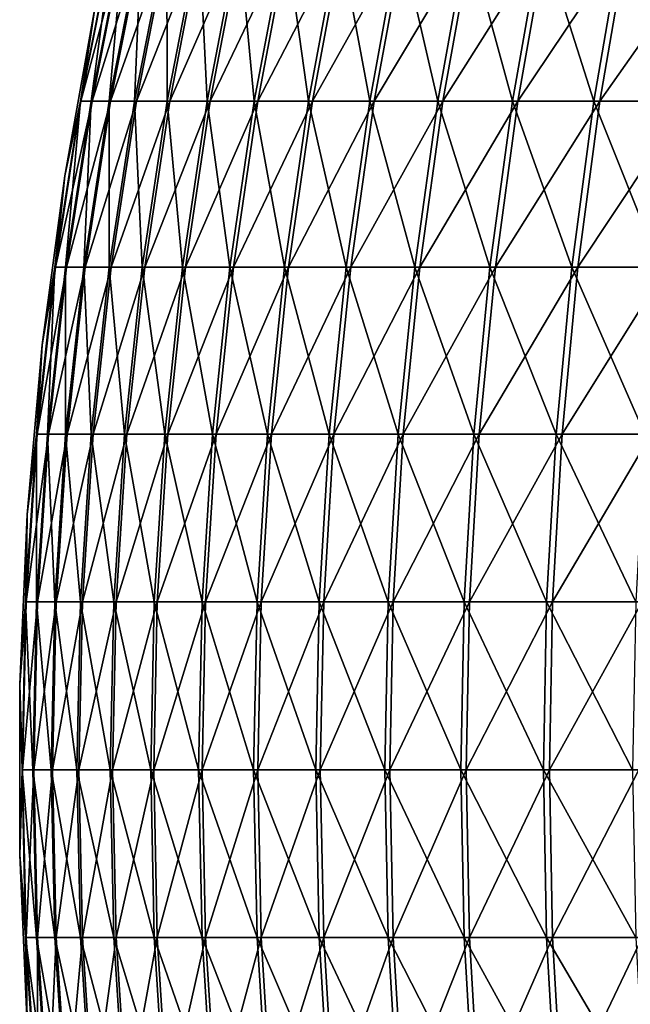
# Model space of a CAD drawing. Header units: millimetres. Extents: x -80 to 80, y -80 to 80.
# Tile 60 of 170: x -80 to -67, y -5 to 16. Entities that reach past the tile are written whole.
import ezdxf

# ---------------------------------------------------------------- set-up
doc = ezdxf.new("R2010")
doc.units = ezdxf.units.MM
doc.header["$LTSCALE"] = 13.670324
doc.layers.add('1', color=7, linetype='CONTINUOUS')
doc.layers.add('2', color=7, linetype='CONTINUOUS')

msp = doc.modelspace()

# ---------------------------------------------------------------- linework, layer by layer
at = {"layer": '1', "color": 7, "linetype": 'Continuous'}
for points in [[(-78.476, 13.892, 6.966), (-77.798, 17.315, 6.906), (-78.708, 13.892, 3.485), (-78.476, 13.892, 6.966)], [(-78.708, 13.892, 3.485), (-77.798, 17.315, 6.906), (-78.027, 17.315, 3.455), (-78.708, 13.892, 3.485)], [(-78.708, 13.892, 3.485), (-78.027, 17.315, 3.455), (-78.419, 15.824), (-78.708, 13.892, 3.485)], [(-78.091, 13.892, 10.434), (-77.416, 17.315, 10.344), (-78.476, 13.892, 6.966), (-78.091, 13.892, 10.434)], [(-78.476, 13.892, 6.966), (-77.416, 17.315, 10.344), (-77.798, 17.315, 6.906), (-78.476, 13.892, 6.966)], [(-77.552, 13.892, 13.882), (-76.882, 17.315, 13.762), (-78.091, 13.892, 10.434), (-77.552, 13.892, 13.882)], [(-78.091, 13.892, 10.434), (-76.882, 17.315, 13.762), (-77.416, 17.315, 10.344), (-78.091, 13.892, 10.434)], [(-76.861, 13.892, 17.302), (-76.197, 17.315, 17.152), (-77.552, 13.892, 13.882), (-76.861, 13.892, 17.302)], [(-77.552, 13.892, 13.882), (-76.197, 17.315, 17.152), (-76.882, 17.315, 13.762), (-77.552, 13.892, 13.882)], [(-76.02, 13.892, 20.688), (-75.363, 17.315, 20.509), (-76.861, 13.892, 17.302), (-76.02, 13.892, 20.688)], [(-76.861, 13.892, 17.302), (-75.363, 17.315, 20.509), (-76.197, 17.315, 17.152), (-76.861, 13.892, 17.302)], [(-75.029, 13.892, 24.034), (-74.381, 17.315, 23.826), (-76.02, 13.892, 20.688), (-75.029, 13.892, 24.034)], [(-76.02, 13.892, 20.688), (-74.381, 17.315, 23.826), (-75.363, 17.315, 20.509), (-76.02, 13.892, 20.688)], [(-73.891, 13.892, 27.332), (-73.253, 17.315, 27.096), (-75.029, 13.892, 24.034), (-73.891, 13.892, 27.332)], [(-75.029, 13.892, 24.034), (-73.253, 17.315, 27.096), (-74.381, 17.315, 23.826), (-75.029, 13.892, 24.034)], [(-72.609, 13.892, 30.577), (-71.981, 17.315, 30.313), (-73.891, 13.892, 27.332), (-72.609, 13.892, 30.577)], [(-73.891, 13.892, 27.332), (-71.981, 17.315, 30.313), (-73.253, 17.315, 27.096), (-73.891, 13.892, 27.332)], [(-71.184, 13.892, 33.762), (-70.568, 17.315, 33.471), (-72.609, 13.892, 30.577), (-71.184, 13.892, 33.762)], [(-72.609, 13.892, 30.577), (-70.568, 17.315, 33.471), (-71.981, 17.315, 30.313), (-72.609, 13.892, 30.577)], [(-69.619, 13.892, 36.881), (-69.017, 17.315, 36.562), (-71.184, 13.892, 33.762), (-69.619, 13.892, 36.881)], [(-71.184, 13.892, 33.762), (-69.017, 17.315, 36.562), (-70.568, 17.315, 33.471), (-71.184, 13.892, 33.762)], [(-67.918, 13.892, 39.927), (-67.331, 17.315, 39.582), (-69.619, 13.892, 36.881), (-67.918, 13.892, 39.927)], [(-69.619, 13.892, 36.881), (-67.331, 17.315, 39.582), (-69.017, 17.315, 36.562), (-69.619, 13.892, 36.881)], [(-66.083, 13.892, 42.896), (-65.512, 17.315, 42.525), (-67.918, 13.892, 39.927), (-66.083, 13.892, 42.896)], [(-67.918, 13.892, 39.927), (-65.512, 17.315, 42.525), (-67.331, 17.315, 39.582), (-67.918, 13.892, 39.927)], [(-79.043, 12.34), (-78.708, 13.892, 3.485), (-78.419, 15.824), (-79.043, 12.34)], [(-79.005, 10.442, 7.013), (-78.476, 13.892, 6.966), (-79.238, 10.442, 3.508), (-79.005, 10.442, 7.013)], [(-79.238, 10.442, 3.508), (-78.476, 13.892, 6.966), (-78.708, 13.892, 3.485), (-79.238, 10.442, 3.508)], [(-79.238, 10.442, 3.508), (-78.708, 13.892, 3.485), (-79.043, 12.34), (-79.238, 10.442, 3.508)], [(-78.617, 10.442, 10.505), (-78.091, 13.892, 10.434), (-79.005, 10.442, 7.013), (-78.617, 10.442, 10.505)], [(-79.005, 10.442, 7.013), (-78.091, 13.892, 10.434), (-78.476, 13.892, 6.966), (-79.005, 10.442, 7.013)], [(-78.075, 10.442, 13.975), (-77.552, 13.892, 13.882), (-78.617, 10.442, 10.505), (-78.075, 10.442, 13.975)], [(-78.617, 10.442, 10.505), (-77.552, 13.892, 13.882), (-78.091, 13.892, 10.434), (-78.617, 10.442, 10.505)], [(-77.379, 10.442, 17.419), (-76.861, 13.892, 17.302), (-78.075, 10.442, 13.975), (-77.379, 10.442, 17.419)], [(-78.075, 10.442, 13.975), (-76.861, 13.892, 17.302), (-77.552, 13.892, 13.882), (-78.075, 10.442, 13.975)], [(-76.532, 10.442, 20.828), (-76.02, 13.892, 20.688), (-77.379, 10.442, 17.419), (-76.532, 10.442, 20.828)], [(-77.379, 10.442, 17.419), (-76.02, 13.892, 20.688), (-76.861, 13.892, 17.302), (-77.379, 10.442, 17.419)], [(-75.535, 10.442, 24.196), (-75.029, 13.892, 24.034), (-76.532, 10.442, 20.828), (-75.535, 10.442, 24.196)], [(-76.532, 10.442, 20.828), (-75.029, 13.892, 24.034), (-76.02, 13.892, 20.688), (-76.532, 10.442, 20.828)], [(-74.389, 10.442, 27.517), (-73.891, 13.892, 27.332), (-75.535, 10.442, 24.196), (-74.389, 10.442, 27.517)], [(-75.535, 10.442, 24.196), (-73.891, 13.892, 27.332), (-75.029, 13.892, 24.034), (-75.535, 10.442, 24.196)], [(-73.098, 10.442, 30.783), (-72.609, 13.892, 30.577), (-74.389, 10.442, 27.517), (-73.098, 10.442, 30.783)], [(-74.389, 10.442, 27.517), (-72.609, 13.892, 30.577), (-73.891, 13.892, 27.332), (-74.389, 10.442, 27.517)], [(-71.663, 10.442, 33.99), (-71.184, 13.892, 33.762), (-73.098, 10.442, 30.783), (-71.663, 10.442, 33.99)], [(-73.098, 10.442, 30.783), (-71.184, 13.892, 33.762), (-72.609, 13.892, 30.577), (-73.098, 10.442, 30.783)], [(-70.088, 10.442, 37.13), (-69.619, 13.892, 36.881), (-71.663, 10.442, 33.99), (-70.088, 10.442, 37.13)], [(-71.663, 10.442, 33.99), (-69.619, 13.892, 36.881), (-71.184, 13.892, 33.762), (-71.663, 10.442, 33.99)], [(-68.375, 10.442, 40.197), (-67.918, 13.892, 39.927), (-70.088, 10.442, 37.13), (-68.375, 10.442, 40.197)], [(-70.088, 10.442, 37.13), (-67.918, 13.892, 39.927), (-69.619, 13.892, 36.881), (-70.088, 10.442, 37.13)], [(-66.529, 10.442, 43.185), (-66.083, 13.892, 42.896), (-68.375, 10.442, 40.197), (-66.529, 10.442, 43.185)], [(-68.375, 10.442, 40.197), (-66.083, 13.892, 42.896), (-67.918, 13.892, 39.927), (-68.375, 10.442, 40.197)], [(-79.511, 8.832), (-79.238, 10.442, 3.508), (-79.043, 12.34), (-79.511, 8.832)], [(-79.383, 6.972, 7.047), (-79.005, 10.442, 7.013), (-79.618, 6.972, 3.525), (-79.383, 6.972, 7.047)], [(-79.618, 6.972, 3.525), (-79.005, 10.442, 7.013), (-79.238, 10.442, 3.508), (-79.618, 6.972, 3.525)], [(-79.618, 6.972, 3.525), (-79.238, 10.442, 3.508), (-79.511, 8.832), (-79.618, 6.972, 3.525)], [(-78.994, 6.972, 10.555), (-78.617, 10.442, 10.505), (-79.383, 6.972, 7.047), (-78.994, 6.972, 10.555)], [(-79.383, 6.972, 7.047), (-78.617, 10.442, 10.505), (-79.005, 10.442, 7.013), (-79.383, 6.972, 7.047)], [(-78.449, 6.972, 14.042), (-78.075, 10.442, 13.975), (-78.994, 6.972, 10.555), (-78.449, 6.972, 14.042)], [(-78.994, 6.972, 10.555), (-78.075, 10.442, 13.975), (-78.617, 10.442, 10.505), (-78.994, 6.972, 10.555)], [(-77.75, 6.972, 17.502), (-77.379, 10.442, 17.419), (-78.449, 6.972, 14.042), (-77.75, 6.972, 17.502)], [(-78.449, 6.972, 14.042), (-77.379, 10.442, 17.419), (-78.075, 10.442, 13.975), (-78.449, 6.972, 14.042)], [(-76.899, 6.972, 20.927), (-76.532, 10.442, 20.828), (-77.75, 6.972, 17.502), (-76.899, 6.972, 20.927)], [(-77.75, 6.972, 17.502), (-76.532, 10.442, 20.828), (-77.379, 10.442, 17.419), (-77.75, 6.972, 17.502)], [(-75.897, 6.972, 24.312), (-75.535, 10.442, 24.196), (-76.899, 6.972, 20.927), (-75.897, 6.972, 24.312)], [(-76.899, 6.972, 20.927), (-75.535, 10.442, 24.196), (-76.532, 10.442, 20.828), (-76.899, 6.972, 20.927)], [(-74.746, 6.972, 27.649), (-74.389, 10.442, 27.517), (-75.897, 6.972, 24.312), (-74.746, 6.972, 27.649)], [(-75.897, 6.972, 24.312), (-74.389, 10.442, 27.517), (-75.535, 10.442, 24.196), (-75.897, 6.972, 24.312)], [(-73.448, 6.972, 30.931), (-73.098, 10.442, 30.783), (-74.746, 6.972, 27.649), (-73.448, 6.972, 30.931)], [(-74.746, 6.972, 27.649), (-73.098, 10.442, 30.783), (-74.389, 10.442, 27.517), (-74.746, 6.972, 27.649)], [(-72.007, 6.972, 34.153), (-71.663, 10.442, 33.99), (-73.448, 6.972, 30.931), (-72.007, 6.972, 34.153)], [(-73.448, 6.972, 30.931), (-71.663, 10.442, 33.99), (-73.098, 10.442, 30.783), (-73.448, 6.972, 30.931)], [(-70.424, 6.972, 37.308), (-70.088, 10.442, 37.13), (-72.007, 6.972, 34.153), (-70.424, 6.972, 37.308)], [(-72.007, 6.972, 34.153), (-70.088, 10.442, 37.13), (-71.663, 10.442, 33.99), (-72.007, 6.972, 34.153)], [(-68.703, 6.972, 40.389), (-68.375, 10.442, 40.197), (-70.424, 6.972, 37.308), (-68.703, 6.972, 40.389)], [(-70.424, 6.972, 37.308), (-68.375, 10.442, 40.197), (-70.088, 10.442, 37.13), (-70.424, 6.972, 37.308)], [(-66.847, 6.972, 43.392), (-66.529, 10.442, 43.185), (-68.703, 6.972, 40.389), (-66.847, 6.972, 43.392)], [(-68.703, 6.972, 40.389), (-66.529, 10.442, 43.185), (-68.375, 10.442, 40.197), (-68.703, 6.972, 40.389)], [(-79.824, 5.306), (-79.618, 6.972, 3.525), (-79.511, 8.832), (-79.824, 5.306)], [(-79.611, 3.49, 7.067), (-79.383, 6.972, 7.047), (-79.846, 3.49, 3.535), (-79.611, 3.49, 7.067)], [(-79.846, 3.49, 3.535), (-79.383, 6.972, 7.047), (-79.618, 6.972, 3.525), (-79.846, 3.49, 3.535)], [(-79.846, 3.49, 3.535), (-79.618, 6.972, 3.525), (-79.824, 5.306), (-79.846, 3.49, 3.535)], [(-79.22, 3.49, 10.585), (-78.994, 6.972, 10.555), (-79.611, 3.49, 7.067), (-79.22, 3.49, 10.585)], [(-79.611, 3.49, 7.067), (-78.994, 6.972, 10.555), (-79.383, 6.972, 7.047), (-79.611, 3.49, 7.067)], [(-78.673, 3.49, 14.083), (-78.449, 6.972, 14.042), (-79.22, 3.49, 10.585), (-78.673, 3.49, 14.083)], [(-79.22, 3.49, 10.585), (-78.449, 6.972, 14.042), (-78.994, 6.972, 10.555), (-79.22, 3.49, 10.585)], [(-77.973, 3.49, 17.552), (-77.75, 6.972, 17.502), (-78.673, 3.49, 14.083), (-77.973, 3.49, 17.552)], [(-78.673, 3.49, 14.083), (-77.75, 6.972, 17.502), (-78.449, 6.972, 14.042), (-78.673, 3.49, 14.083)], [(-77.119, 3.49, 20.987), (-76.899, 6.972, 20.927), (-77.973, 3.49, 17.552), (-77.119, 3.49, 20.987)], [(-77.973, 3.49, 17.552), (-76.899, 6.972, 20.927), (-77.75, 6.972, 17.502), (-77.973, 3.49, 17.552)], [(-76.114, 3.49, 24.381), (-75.897, 6.972, 24.312), (-77.119, 3.49, 20.987), (-76.114, 3.49, 24.381)], [(-77.119, 3.49, 20.987), (-75.897, 6.972, 24.312), (-76.899, 6.972, 20.927), (-77.119, 3.49, 20.987)], [(-74.96, 3.49, 27.728), (-74.746, 6.972, 27.649), (-76.114, 3.49, 24.381), (-74.96, 3.49, 27.728)], [(-76.114, 3.49, 24.381), (-74.746, 6.972, 27.649), (-75.897, 6.972, 24.312), (-76.114, 3.49, 24.381)], [(-73.659, 3.49, 31.02), (-73.448, 6.972, 30.931), (-74.96, 3.49, 27.728), (-73.659, 3.49, 31.02)], [(-74.96, 3.49, 27.728), (-73.448, 6.972, 30.931), (-74.746, 6.972, 27.649), (-74.96, 3.49, 27.728)], [(-72.213, 3.49, 34.251), (-72.007, 6.972, 34.153), (-73.659, 3.49, 31.02), (-72.213, 3.49, 34.251)], [(-73.659, 3.49, 31.02), (-72.007, 6.972, 34.153), (-73.448, 6.972, 30.931), (-73.659, 3.49, 31.02)], [(-70.626, 3.49, 37.414), (-70.424, 6.972, 37.308), (-72.213, 3.49, 34.251), (-70.626, 3.49, 37.414)], [(-72.213, 3.49, 34.251), (-70.424, 6.972, 37.308), (-72.007, 6.972, 34.153), (-72.213, 3.49, 34.251)], [(-68.9, 3.49, 40.505), (-68.703, 6.972, 40.389), (-70.626, 3.49, 37.414), (-68.9, 3.49, 40.505)], [(-70.626, 3.49, 37.414), (-68.703, 6.972, 40.389), (-70.424, 6.972, 37.308), (-70.626, 3.49, 37.414)], [(-67.039, 3.49, 43.516), (-66.847, 6.972, 43.392), (-68.9, 3.49, 40.505), (-67.039, 3.49, 43.516)], [(-68.9, 3.49, 40.505), (-66.847, 6.972, 43.392), (-68.703, 6.972, 40.389), (-68.9, 3.49, 40.505)], [(-79.98, 1.77), (-79.846, 3.49, 3.535), (-79.824, 5.306), (-79.98, 1.77)], [(-79.922, 0, 3.539), (-79.846, 3.49, 3.535), (-79.98, 1.77), (-79.922, 0, 3.539)], [(-79.687, 0, 7.074), (-79.611, 3.49, 7.067), (-79.922, 0, 3.539), (-79.687, 0, 7.074)], [(-79.922, 0, 3.539), (-79.611, 3.49, 7.067), (-79.846, 3.49, 3.535), (-79.922, 0, 3.539)], [(-79.295, 0, 10.595), (-79.22, 3.49, 10.585), (-79.687, 0, 7.074), (-79.295, 0, 10.595)], [(-79.687, 0, 7.074), (-79.22, 3.49, 10.585), (-79.611, 3.49, 7.067), (-79.687, 0, 7.074)], [(-78.748, 0, 14.096), (-78.673, 3.49, 14.083), (-79.295, 0, 10.595), (-78.748, 0, 14.096)], [(-79.295, 0, 10.595), (-78.673, 3.49, 14.083), (-79.22, 3.49, 10.585), (-79.295, 0, 10.595)], [(-78.047, 0, 17.569), (-77.973, 3.49, 17.552), (-78.748, 0, 14.096), (-78.047, 0, 17.569)], [(-78.748, 0, 14.096), (-77.973, 3.49, 17.552), (-78.673, 3.49, 14.083), (-78.748, 0, 14.096)], [(-77.193, 0, 21.007), (-77.119, 3.49, 20.987), (-78.047, 0, 17.569), (-77.193, 0, 21.007)], [(-78.047, 0, 17.569), (-77.119, 3.49, 20.987), (-77.973, 3.49, 17.552), (-78.047, 0, 17.569)], [(-76.187, 0, 24.405), (-76.114, 3.49, 24.381), (-77.193, 0, 21.007), (-76.187, 0, 24.405)], [(-77.193, 0, 21.007), (-76.114, 3.49, 24.381), (-77.119, 3.49, 20.987), (-77.193, 0, 21.007)], [(-75.031, 0, 27.754), (-74.96, 3.49, 27.728), (-76.187, 0, 24.405), (-75.031, 0, 27.754)], [(-76.187, 0, 24.405), (-74.96, 3.49, 27.728), (-76.114, 3.49, 24.381), (-76.187, 0, 24.405)], [(-73.729, 0, 31.049), (-73.659, 3.49, 31.02), (-75.031, 0, 27.754), (-73.729, 0, 31.049)], [(-75.031, 0, 27.754), (-73.659, 3.49, 31.02), (-74.96, 3.49, 27.728), (-75.031, 0, 27.754)], [(-72.282, 0, 34.283), (-72.213, 3.49, 34.251), (-73.729, 0, 31.049), (-72.282, 0, 34.283)], [(-73.729, 0, 31.049), (-72.213, 3.49, 34.251), (-73.659, 3.49, 31.02), (-73.729, 0, 31.049)], [(-70.693, 0, 37.45), (-70.626, 3.49, 37.414), (-72.282, 0, 34.283), (-70.693, 0, 37.45)], [(-72.282, 0, 34.283), (-70.626, 3.49, 37.414), (-72.213, 3.49, 34.251), (-72.282, 0, 34.283)], [(-68.965, 0, 40.543), (-68.9, 3.49, 40.505), (-70.693, 0, 37.45), (-68.965, 0, 40.543)], [(-70.693, 0, 37.45), (-68.9, 3.49, 40.505), (-70.626, 3.49, 37.414), (-70.693, 0, 37.45)], [(-67.103, 0, 43.557), (-67.039, 3.49, 43.516), (-68.965, 0, 40.543), (-67.103, 0, 43.557)], [(-68.965, 0, 40.543), (-67.039, 3.49, 43.516), (-68.9, 3.49, 40.505), (-68.965, 0, 40.543)], [(-79.98, -1.77), (-79.922, 0, 3.539), (-79.98, 1.77), (-79.98, -1.77)], [(-79.846, -3.49, 3.535), (-79.922, 0, 3.539), (-79.98, -1.77), (-79.846, -3.49, 3.535)], [(-79.846, -3.49, 3.535), (-79.687, 0, 7.074), (-79.922, 0, 3.539), (-79.846, -3.49, 3.535)], [(-79.611, -3.49, 7.067), (-79.687, 0, 7.074), (-79.846, -3.49, 3.535), (-79.611, -3.49, 7.067)], [(-79.611, -3.49, 7.067), (-79.295, 0, 10.595), (-79.687, 0, 7.074), (-79.611, -3.49, 7.067)], [(-79.22, -3.49, 10.585), (-79.295, 0, 10.595), (-79.611, -3.49, 7.067), (-79.22, -3.49, 10.585)], [(-79.22, -3.49, 10.585), (-78.748, 0, 14.096), (-79.295, 0, 10.595), (-79.22, -3.49, 10.585)], [(-78.673, -3.49, 14.083), (-78.748, 0, 14.096), (-79.22, -3.49, 10.585), (-78.673, -3.49, 14.083)], [(-78.673, -3.49, 14.083), (-78.047, 0, 17.569), (-78.748, 0, 14.096), (-78.673, -3.49, 14.083)], [(-77.973, -3.49, 17.552), (-78.047, 0, 17.569), (-78.673, -3.49, 14.083), (-77.973, -3.49, 17.552)], [(-77.973, -3.49, 17.552), (-77.193, 0, 21.007), (-78.047, 0, 17.569), (-77.973, -3.49, 17.552)], [(-77.119, -3.49, 20.987), (-77.193, 0, 21.007), (-77.973, -3.49, 17.552), (-77.119, -3.49, 20.987)], [(-77.119, -3.49, 20.987), (-76.187, 0, 24.405), (-77.193, 0, 21.007), (-77.119, -3.49, 20.987)], [(-76.114, -3.49, 24.381), (-76.187, 0, 24.405), (-77.119, -3.49, 20.987), (-76.114, -3.49, 24.381)], [(-76.114, -3.49, 24.381), (-75.031, 0, 27.754), (-76.187, 0, 24.405), (-76.114, -3.49, 24.381)], [(-74.96, -3.49, 27.728), (-75.031, 0, 27.754), (-76.114, -3.49, 24.381), (-74.96, -3.49, 27.728)], [(-74.96, -3.49, 27.728), (-73.729, 0, 31.049), (-75.031, 0, 27.754), (-74.96, -3.49, 27.728)], [(-73.659, -3.49, 31.02), (-73.729, 0, 31.049), (-74.96, -3.49, 27.728), (-73.659, -3.49, 31.02)], [(-73.659, -3.49, 31.02), (-72.282, 0, 34.283), (-73.729, 0, 31.049), (-73.659, -3.49, 31.02)], [(-72.213, -3.49, 34.251), (-72.282, 0, 34.283), (-73.659, -3.49, 31.02), (-72.213, -3.49, 34.251)], [(-72.213, -3.49, 34.251), (-70.693, 0, 37.45), (-72.282, 0, 34.283), (-72.213, -3.49, 34.251)], [(-70.626, -3.49, 37.414), (-70.693, 0, 37.45), (-72.213, -3.49, 34.251), (-70.626, -3.49, 37.414)], [(-70.626, -3.49, 37.414), (-68.965, 0, 40.543), (-70.693, 0, 37.45), (-70.626, -3.49, 37.414)], [(-68.9, -3.49, 40.505), (-68.965, 0, 40.543), (-70.626, -3.49, 37.414), (-68.9, -3.49, 40.505)], [(-68.9, -3.49, 40.505), (-67.103, 0, 43.557), (-68.965, 0, 40.543), (-68.9, -3.49, 40.505)], [(-67.039, -3.49, 43.516), (-67.103, 0, 43.557), (-68.9, -3.49, 40.505), (-67.039, -3.49, 43.516)], [(-79.824, -5.306), (-79.846, -3.49, 3.535), (-79.98, -1.77), (-79.824, -5.306)], [(-79.618, -6.972, 3.525), (-79.611, -3.49, 7.067), (-79.846, -3.49, 3.535), (-79.618, -6.972, 3.525)], [(-79.618, -6.972, 3.525), (-79.846, -3.49, 3.535), (-79.824, -5.306), (-79.618, -6.972, 3.525)], [(-79.383, -6.972, 7.047), (-79.611, -3.49, 7.067), (-79.618, -6.972, 3.525), (-79.383, -6.972, 7.047)], [(-79.383, -6.972, 7.047), (-79.22, -3.49, 10.585), (-79.611, -3.49, 7.067), (-79.383, -6.972, 7.047)], [(-78.994, -6.972, 10.555), (-79.22, -3.49, 10.585), (-79.383, -6.972, 7.047), (-78.994, -6.972, 10.555)], [(-78.994, -6.972, 10.555), (-78.673, -3.49, 14.083), (-79.22, -3.49, 10.585), (-78.994, -6.972, 10.555)], [(-78.449, -6.972, 14.042), (-78.673, -3.49, 14.083), (-78.994, -6.972, 10.555), (-78.449, -6.972, 14.042)], [(-78.449, -6.972, 14.042), (-77.973, -3.49, 17.552), (-78.673, -3.49, 14.083), (-78.449, -6.972, 14.042)], [(-77.75, -6.972, 17.502), (-77.973, -3.49, 17.552), (-78.449, -6.972, 14.042), (-77.75, -6.972, 17.502)], [(-77.75, -6.972, 17.502), (-77.119, -3.49, 20.987), (-77.973, -3.49, 17.552), (-77.75, -6.972, 17.502)], [(-76.899, -6.972, 20.927), (-77.119, -3.49, 20.987), (-77.75, -6.972, 17.502), (-76.899, -6.972, 20.927)], [(-76.899, -6.972, 20.927), (-76.114, -3.49, 24.381), (-77.119, -3.49, 20.987), (-76.899, -6.972, 20.927)], [(-75.897, -6.972, 24.312), (-76.114, -3.49, 24.381), (-76.899, -6.972, 20.927), (-75.897, -6.972, 24.312)], [(-75.897, -6.972, 24.312), (-74.96, -3.49, 27.728), (-76.114, -3.49, 24.381), (-75.897, -6.972, 24.312)], [(-74.746, -6.972, 27.649), (-74.96, -3.49, 27.728), (-75.897, -6.972, 24.312), (-74.746, -6.972, 27.649)], [(-74.746, -6.972, 27.649), (-73.659, -3.49, 31.02), (-74.96, -3.49, 27.728), (-74.746, -6.972, 27.649)], [(-73.448, -6.972, 30.931), (-73.659, -3.49, 31.02), (-74.746, -6.972, 27.649), (-73.448, -6.972, 30.931)], [(-73.448, -6.972, 30.931), (-72.213, -3.49, 34.251), (-73.659, -3.49, 31.02), (-73.448, -6.972, 30.931)], [(-72.007, -6.972, 34.153), (-72.213, -3.49, 34.251), (-73.448, -6.972, 30.931), (-72.007, -6.972, 34.153)], [(-72.007, -6.972, 34.153), (-70.626, -3.49, 37.414), (-72.213, -3.49, 34.251), (-72.007, -6.972, 34.153)], [(-70.424, -6.972, 37.308), (-70.626, -3.49, 37.414), (-72.007, -6.972, 34.153), (-70.424, -6.972, 37.308)], [(-70.424, -6.972, 37.308), (-68.9, -3.49, 40.505), (-70.626, -3.49, 37.414), (-70.424, -6.972, 37.308)], [(-68.703, -6.972, 40.389), (-68.9, -3.49, 40.505), (-70.424, -6.972, 37.308), (-68.703, -6.972, 40.389)], [(-68.703, -6.972, 40.389), (-67.039, -3.49, 43.516), (-68.9, -3.49, 40.505), (-68.703, -6.972, 40.389)], [(-66.847, -6.972, 43.392), (-67.039, -3.49, 43.516), (-68.703, -6.972, 40.389), (-66.847, -6.972, 43.392)]]:
    msp.add_3dface(points, dxfattribs=at)
at = {"layer": '2', "color": 7, "linetype": 'Continuous'}
for points in [[(-78.419, 15.824), (-78.037, 17.315, -3.217), (-78.718, 13.892, -3.245), (-78.419, 15.824)], [(-78.037, 17.315, -3.217), (-78.497, 13.892, -6.727), (-78.718, 13.892, -3.245), (-78.037, 17.315, -3.217)], [(-77.818, 17.315, -6.669), (-78.122, 13.892, -10.196), (-78.497, 13.892, -6.727), (-77.818, 17.315, -6.669)], [(-77.818, 17.315, -6.669), (-78.497, 13.892, -6.727), (-78.037, 17.315, -3.217), (-77.818, 17.315, -6.669)], [(-77.447, 17.315, -10.108), (-77.594, 13.892, -13.645), (-78.122, 13.892, -10.196), (-77.447, 17.315, -10.108)], [(-77.447, 17.315, -10.108), (-78.122, 13.892, -10.196), (-77.818, 17.315, -6.669), (-77.447, 17.315, -10.108)], [(-76.923, 17.315, -13.527), (-76.914, 13.892, -17.067), (-77.594, 13.892, -13.645), (-76.923, 17.315, -13.527)], [(-76.923, 17.315, -13.527), (-77.594, 13.892, -13.645), (-77.447, 17.315, -10.108), (-76.923, 17.315, -13.527)], [(-76.249, 17.315, -16.92), (-76.914, 13.892, -17.067), (-76.923, 17.315, -13.527), (-76.249, 17.315, -16.92)], [(-76.249, 17.315, -16.92), (-76.083, 13.892, -20.456), (-76.914, 13.892, -17.067), (-76.249, 17.315, -16.92)], [(-75.425, 17.315, -20.279), (-76.083, 13.892, -20.456), (-76.249, 17.315, -16.92), (-75.425, 17.315, -20.279)], [(-75.425, 17.315, -20.279), (-75.102, 13.892, -23.805), (-76.083, 13.892, -20.456), (-75.425, 17.315, -20.279)], [(-74.453, 17.315, -23.599), (-75.102, 13.892, -23.805), (-75.425, 17.315, -20.279), (-74.453, 17.315, -23.599)], [(-74.453, 17.315, -23.599), (-73.975, 13.892, -27.107), (-75.102, 13.892, -23.805), (-74.453, 17.315, -23.599)], [(-73.335, 17.315, -26.872), (-73.975, 13.892, -27.107), (-74.453, 17.315, -23.599), (-73.335, 17.315, -26.872)], [(-73.335, 17.315, -26.872), (-72.702, 13.892, -30.356), (-73.975, 13.892, -27.107), (-73.335, 17.315, -26.872)], [(-72.073, 17.315, -30.093), (-72.702, 13.892, -30.356), (-73.335, 17.315, -26.872), (-72.073, 17.315, -30.093)], [(-72.073, 17.315, -30.093), (-71.286, 13.892, -33.545), (-72.702, 13.892, -30.356), (-72.073, 17.315, -30.093)], [(-70.67, 17.315, -33.255), (-71.286, 13.892, -33.545), (-72.073, 17.315, -30.093), (-70.67, 17.315, -33.255)], [(-70.67, 17.315, -33.255), (-69.731, 13.892, -36.668), (-71.286, 13.892, -33.545), (-70.67, 17.315, -33.255)], [(-69.129, 17.315, -36.351), (-69.731, 13.892, -36.668), (-70.67, 17.315, -33.255), (-69.129, 17.315, -36.351)], [(-69.129, 17.315, -36.351), (-68.039, 13.892, -39.72), (-69.731, 13.892, -36.668), (-69.129, 17.315, -36.351)], [(-67.451, 17.315, -39.377), (-68.039, 13.892, -39.72), (-69.129, 17.315, -36.351), (-67.451, 17.315, -39.377)], [(-67.451, 17.315, -39.377), (-66.214, 13.892, -42.694), (-68.039, 13.892, -39.72), (-67.451, 17.315, -39.377)], [(-65.642, 17.315, -42.325), (-66.214, 13.892, -42.694), (-67.451, 17.315, -39.377), (-65.642, 17.315, -42.325)], [(-79.043, 12.34), (-78.419, 15.824), (-78.718, 13.892, -3.245), (-79.043, 12.34)], [(-79.043, 12.34), (-78.718, 13.892, -3.245), (-79.248, 10.442, -3.266), (-79.043, 12.34)], [(-78.718, 13.892, -3.245), (-79.026, 10.442, -6.772), (-79.248, 10.442, -3.266), (-78.718, 13.892, -3.245)], [(-78.497, 13.892, -6.727), (-78.649, 10.442, -10.265), (-79.026, 10.442, -6.772), (-78.497, 13.892, -6.727)], [(-78.497, 13.892, -6.727), (-79.026, 10.442, -6.772), (-78.718, 13.892, -3.245), (-78.497, 13.892, -6.727)], [(-78.122, 13.892, -10.196), (-78.117, 10.442, -13.737), (-78.649, 10.442, -10.265), (-78.122, 13.892, -10.196)], [(-78.122, 13.892, -10.196), (-78.649, 10.442, -10.265), (-78.497, 13.892, -6.727), (-78.122, 13.892, -10.196)], [(-77.594, 13.892, -13.645), (-78.117, 10.442, -13.737), (-78.122, 13.892, -10.196), (-77.594, 13.892, -13.645)], [(-77.594, 13.892, -13.645), (-77.432, 10.442, -17.182), (-78.117, 10.442, -13.737), (-77.594, 13.892, -13.645)], [(-76.914, 13.892, -17.067), (-77.432, 10.442, -17.182), (-77.594, 13.892, -13.645), (-76.914, 13.892, -17.067)], [(-76.914, 13.892, -17.067), (-76.595, 10.442, -20.594), (-77.432, 10.442, -17.182), (-76.914, 13.892, -17.067)], [(-76.083, 13.892, -20.456), (-76.595, 10.442, -20.594), (-76.914, 13.892, -17.067), (-76.083, 13.892, -20.456)], [(-76.083, 13.892, -20.456), (-75.608, 10.442, -23.965), (-76.595, 10.442, -20.594), (-76.083, 13.892, -20.456)], [(-75.102, 13.892, -23.805), (-75.608, 10.442, -23.965), (-76.083, 13.892, -20.456), (-75.102, 13.892, -23.805)], [(-75.102, 13.892, -23.805), (-74.473, 10.442, -27.289), (-75.608, 10.442, -23.965), (-75.102, 13.892, -23.805)], [(-73.975, 13.892, -27.107), (-74.473, 10.442, -27.289), (-75.102, 13.892, -23.805), (-73.975, 13.892, -27.107)], [(-73.975, 13.892, -27.107), (-73.192, 10.442, -30.56), (-74.473, 10.442, -27.289), (-73.975, 13.892, -27.107)], [(-72.702, 13.892, -30.356), (-73.192, 10.442, -30.56), (-73.975, 13.892, -27.107), (-72.702, 13.892, -30.356)], [(-72.702, 13.892, -30.356), (-71.767, 10.442, -33.771), (-73.192, 10.442, -30.56), (-72.702, 13.892, -30.356)], [(-71.286, 13.892, -33.545), (-71.767, 10.442, -33.771), (-72.702, 13.892, -30.356), (-71.286, 13.892, -33.545)], [(-71.286, 13.892, -33.545), (-70.201, 10.442, -36.915), (-71.767, 10.442, -33.771), (-71.286, 13.892, -33.545)], [(-69.731, 13.892, -36.668), (-70.201, 10.442, -36.915), (-71.286, 13.892, -33.545), (-69.731, 13.892, -36.668)], [(-69.731, 13.892, -36.668), (-68.498, 10.442, -39.988), (-70.201, 10.442, -36.915), (-69.731, 13.892, -36.668)], [(-68.039, 13.892, -39.72), (-68.498, 10.442, -39.988), (-69.731, 13.892, -36.668), (-68.039, 13.892, -39.72)], [(-68.039, 13.892, -39.72), (-66.66, 10.442, -42.981), (-68.498, 10.442, -39.988), (-68.039, 13.892, -39.72)], [(-66.214, 13.892, -42.694), (-66.66, 10.442, -42.981), (-68.039, 13.892, -39.72), (-66.214, 13.892, -42.694)], [(-79.511, 8.832), (-79.043, 12.34), (-79.248, 10.442, -3.266), (-79.511, 8.832)], [(-79.511, 8.832), (-79.248, 10.442, -3.266), (-79.628, 6.972, -3.282), (-79.511, 8.832)], [(-79.248, 10.442, -3.266), (-79.405, 6.972, -6.805), (-79.628, 6.972, -3.282), (-79.248, 10.442, -3.266)], [(-79.026, 10.442, -6.772), (-79.025, 6.972, -10.314), (-79.405, 6.972, -6.805), (-79.026, 10.442, -6.772)], [(-79.026, 10.442, -6.772), (-79.405, 6.972, -6.805), (-79.248, 10.442, -3.266), (-79.026, 10.442, -6.772)], [(-78.649, 10.442, -10.265), (-79.025, 6.972, -10.314), (-79.026, 10.442, -6.772), (-78.649, 10.442, -10.265)], [(-78.649, 10.442, -10.265), (-78.491, 6.972, -13.803), (-79.025, 6.972, -10.314), (-78.649, 10.442, -10.265)], [(-78.117, 10.442, -13.737), (-78.491, 6.972, -13.803), (-78.649, 10.442, -10.265), (-78.117, 10.442, -13.737)], [(-78.117, 10.442, -13.737), (-77.803, 6.972, -17.265), (-78.491, 6.972, -13.803), (-78.117, 10.442, -13.737)], [(-77.432, 10.442, -17.182), (-77.803, 6.972, -17.265), (-78.117, 10.442, -13.737), (-77.432, 10.442, -17.182)], [(-77.432, 10.442, -17.182), (-76.962, 6.972, -20.693), (-77.803, 6.972, -17.265), (-77.432, 10.442, -17.182)], [(-76.595, 10.442, -20.594), (-76.962, 6.972, -20.693), (-77.432, 10.442, -17.182), (-76.595, 10.442, -20.594)], [(-76.595, 10.442, -20.594), (-75.971, 6.972, -24.08), (-76.962, 6.972, -20.693), (-76.595, 10.442, -20.594)], [(-75.608, 10.442, -23.965), (-75.971, 6.972, -24.08), (-76.595, 10.442, -20.594), (-75.608, 10.442, -23.965)], [(-75.608, 10.442, -23.965), (-74.83, 6.972, -27.42), (-75.971, 6.972, -24.08), (-75.608, 10.442, -23.965)], [(-74.473, 10.442, -27.289), (-74.83, 6.972, -27.42), (-75.608, 10.442, -23.965), (-74.473, 10.442, -27.289)], [(-74.473, 10.442, -27.289), (-73.542, 6.972, -30.707), (-74.83, 6.972, -27.42), (-74.473, 10.442, -27.289)], [(-73.192, 10.442, -30.56), (-73.542, 6.972, -30.707), (-74.473, 10.442, -27.289), (-73.192, 10.442, -30.56)], [(-73.192, 10.442, -30.56), (-72.111, 6.972, -33.933), (-73.542, 6.972, -30.707), (-73.192, 10.442, -30.56)], [(-71.767, 10.442, -33.771), (-72.111, 6.972, -33.933), (-73.192, 10.442, -30.56), (-71.767, 10.442, -33.771)], [(-71.767, 10.442, -33.771), (-70.538, 6.972, -37.092), (-72.111, 6.972, -33.933), (-71.767, 10.442, -33.771)], [(-70.201, 10.442, -36.915), (-70.538, 6.972, -37.092), (-71.767, 10.442, -33.771), (-70.201, 10.442, -36.915)], [(-70.201, 10.442, -36.915), (-68.826, 6.972, -40.179), (-70.538, 6.972, -37.092), (-70.201, 10.442, -36.915)], [(-68.498, 10.442, -39.988), (-68.826, 6.972, -40.179), (-70.201, 10.442, -36.915), (-68.498, 10.442, -39.988)], [(-68.498, 10.442, -39.988), (-66.979, 6.972, -43.187), (-68.826, 6.972, -40.179), (-68.498, 10.442, -39.988)], [(-66.66, 10.442, -42.981), (-66.979, 6.972, -43.187), (-68.498, 10.442, -39.988), (-66.66, 10.442, -42.981)], [(-79.824, 5.306), (-79.511, 8.832), (-79.628, 6.972, -3.282), (-79.824, 5.306)], [(-79.824, 5.306), (-79.628, 6.972, -3.282), (-79.856, 3.49, -3.292), (-79.824, 5.306)], [(-79.628, 6.972, -3.282), (-79.632, 3.49, -6.824), (-79.856, 3.49, -3.292), (-79.628, 6.972, -3.282)], [(-79.405, 6.972, -6.805), (-79.252, 3.49, -10.343), (-79.632, 3.49, -6.824), (-79.405, 6.972, -6.805)], [(-79.405, 6.972, -6.805), (-79.632, 3.49, -6.824), (-79.628, 6.972, -3.282), (-79.405, 6.972, -6.805)], [(-79.025, 6.972, -10.314), (-79.252, 3.49, -10.343), (-79.405, 6.972, -6.805), (-79.025, 6.972, -10.314)], [(-79.025, 6.972, -10.314), (-78.716, 3.49, -13.842), (-79.252, 3.49, -10.343), (-79.025, 6.972, -10.314)], [(-78.491, 6.972, -13.803), (-78.716, 3.49, -13.842), (-79.025, 6.972, -10.314), (-78.491, 6.972, -13.803)], [(-78.491, 6.972, -13.803), (-78.026, 3.49, -17.314), (-78.716, 3.49, -13.842), (-78.491, 6.972, -13.803)], [(-77.803, 6.972, -17.265), (-78.026, 3.49, -17.314), (-78.491, 6.972, -13.803), (-77.803, 6.972, -17.265)], [(-77.803, 6.972, -17.265), (-77.183, 3.49, -20.752), (-78.026, 3.49, -17.314), (-77.803, 6.972, -17.265)], [(-76.962, 6.972, -20.693), (-77.183, 3.49, -20.752), (-77.803, 6.972, -17.265), (-76.962, 6.972, -20.693)], [(-76.962, 6.972, -20.693), (-76.188, 3.49, -24.149), (-77.183, 3.49, -20.752), (-76.962, 6.972, -20.693)], [(-75.971, 6.972, -24.08), (-76.188, 3.49, -24.149), (-76.962, 6.972, -20.693), (-75.971, 6.972, -24.08)], [(-75.971, 6.972, -24.08), (-75.044, 3.49, -27.499), (-76.188, 3.49, -24.149), (-75.971, 6.972, -24.08)], [(-74.83, 6.972, -27.42), (-75.044, 3.49, -27.499), (-75.971, 6.972, -24.08), (-74.83, 6.972, -27.42)], [(-74.83, 6.972, -27.42), (-73.753, 3.49, -30.795), (-75.044, 3.49, -27.499), (-74.83, 6.972, -27.42)], [(-73.542, 6.972, -30.707), (-73.753, 3.49, -30.795), (-74.83, 6.972, -27.42), (-73.542, 6.972, -30.707)], [(-73.542, 6.972, -30.707), (-72.317, 3.49, -34.03), (-73.753, 3.49, -30.795), (-73.542, 6.972, -30.707)], [(-72.111, 6.972, -33.933), (-72.317, 3.49, -34.03), (-73.542, 6.972, -30.707), (-72.111, 6.972, -33.933)], [(-72.111, 6.972, -33.933), (-70.74, 3.49, -37.199), (-72.317, 3.49, -34.03), (-72.111, 6.972, -33.933)], [(-70.538, 6.972, -37.092), (-70.74, 3.49, -37.199), (-72.111, 6.972, -33.933), (-70.538, 6.972, -37.092)], [(-70.538, 6.972, -37.092), (-69.023, 3.49, -40.294), (-70.74, 3.49, -37.199), (-70.538, 6.972, -37.092)], [(-68.826, 6.972, -40.179), (-69.023, 3.49, -40.294), (-70.538, 6.972, -37.092), (-68.826, 6.972, -40.179)], [(-68.826, 6.972, -40.179), (-67.171, 3.49, -43.311), (-69.023, 3.49, -40.294), (-68.826, 6.972, -40.179)], [(-66.979, 6.972, -43.187), (-67.171, 3.49, -43.311), (-68.826, 6.972, -40.179), (-66.979, 6.972, -43.187)], [(-79.98, 1.77), (-79.824, 5.306), (-79.856, 3.49, -3.292), (-79.98, 1.77)], [(-79.98, 1.77), (-79.856, 3.49, -3.292), (-79.932, 0, -3.295), (-79.98, 1.77)], [(-79.856, 3.49, -3.292), (-79.708, 0, -6.831), (-79.932, 0, -3.295), (-79.856, 3.49, -3.292)], [(-79.632, 3.49, -6.824), (-79.708, 0, -6.831), (-79.856, 3.49, -3.292), (-79.632, 3.49, -6.824)], [(-79.632, 3.49, -6.824), (-79.327, 0, -10.353), (-79.708, 0, -6.831), (-79.632, 3.49, -6.824)], [(-79.252, 3.49, -10.343), (-79.327, 0, -10.353), (-79.632, 3.49, -6.824), (-79.252, 3.49, -10.343)], [(-79.252, 3.49, -10.343), (-78.791, 0, -13.855), (-79.327, 0, -10.353), (-79.252, 3.49, -10.343)], [(-78.716, 3.49, -13.842), (-78.791, 0, -13.855), (-79.252, 3.49, -10.343), (-78.716, 3.49, -13.842)], [(-78.716, 3.49, -13.842), (-78.1, 0, -17.331), (-78.791, 0, -13.855), (-78.716, 3.49, -13.842)], [(-78.026, 3.49, -17.314), (-78.1, 0, -17.331), (-78.716, 3.49, -13.842), (-78.026, 3.49, -17.314)], [(-78.026, 3.49, -17.314), (-77.256, 0, -20.772), (-78.1, 0, -17.331), (-78.026, 3.49, -17.314)], [(-77.183, 3.49, -20.752), (-77.256, 0, -20.772), (-78.026, 3.49, -17.314), (-77.183, 3.49, -20.752)], [(-77.183, 3.49, -20.752), (-76.261, 0, -24.172), (-77.256, 0, -20.772), (-77.183, 3.49, -20.752)], [(-76.188, 3.49, -24.149), (-76.261, 0, -24.172), (-77.183, 3.49, -20.752), (-76.188, 3.49, -24.149)], [(-76.188, 3.49, -24.149), (-75.116, 0, -27.525), (-76.261, 0, -24.172), (-76.188, 3.49, -24.149)], [(-75.044, 3.49, -27.499), (-75.116, 0, -27.525), (-76.188, 3.49, -24.149), (-75.044, 3.49, -27.499)], [(-75.044, 3.49, -27.499), (-73.823, 0, -30.824), (-75.116, 0, -27.525), (-75.044, 3.49, -27.499)], [(-73.753, 3.49, -30.795), (-73.823, 0, -30.824), (-75.044, 3.49, -27.499), (-73.753, 3.49, -30.795)], [(-73.753, 3.49, -30.795), (-72.386, 0, -34.062), (-73.823, 0, -30.824), (-73.753, 3.49, -30.795)], [(-72.317, 3.49, -34.03), (-72.386, 0, -34.062), (-73.753, 3.49, -30.795), (-72.317, 3.49, -34.03)], [(-72.317, 3.49, -34.03), (-70.807, 0, -37.234), (-72.386, 0, -34.062), (-72.317, 3.49, -34.03)], [(-70.74, 3.49, -37.199), (-70.807, 0, -37.234), (-72.317, 3.49, -34.03), (-70.74, 3.49, -37.199)], [(-70.74, 3.49, -37.199), (-69.089, 0, -40.333), (-70.807, 0, -37.234), (-70.74, 3.49, -37.199)], [(-69.023, 3.49, -40.294), (-69.089, 0, -40.333), (-70.74, 3.49, -37.199), (-69.023, 3.49, -40.294)], [(-69.023, 3.49, -40.294), (-67.235, 0, -43.352), (-69.089, 0, -40.333), (-69.023, 3.49, -40.294)], [(-67.171, 3.49, -43.311), (-67.235, 0, -43.352), (-69.023, 3.49, -40.294), (-67.171, 3.49, -43.311)], [(-79.98, -1.77), (-79.98, 1.77), (-79.932, 0, -3.295), (-79.98, -1.77)], [(-79.98, -1.77), (-79.932, 0, -3.295), (-79.856, -3.49, -3.292), (-79.98, -1.77)], [(-79.708, 0, -6.831), (-79.632, -3.49, -6.824), (-79.932, 0, -3.295), (-79.708, 0, -6.831)], [(-79.932, 0, -3.295), (-79.632, -3.49, -6.824), (-79.856, -3.49, -3.292), (-79.932, 0, -3.295)], [(-79.327, 0, -10.353), (-79.252, -3.49, -10.343), (-79.708, 0, -6.831), (-79.327, 0, -10.353)], [(-79.708, 0, -6.831), (-79.252, -3.49, -10.343), (-79.632, -3.49, -6.824), (-79.708, 0, -6.831)], [(-78.791, 0, -13.855), (-78.716, -3.49, -13.842), (-79.327, 0, -10.353), (-78.791, 0, -13.855)], [(-79.327, 0, -10.353), (-78.716, -3.49, -13.842), (-79.252, -3.49, -10.343), (-79.327, 0, -10.353)], [(-78.1, 0, -17.331), (-78.026, -3.49, -17.314), (-78.791, 0, -13.855), (-78.1, 0, -17.331)], [(-78.791, 0, -13.855), (-78.026, -3.49, -17.314), (-78.716, -3.49, -13.842), (-78.791, 0, -13.855)], [(-77.256, 0, -20.772), (-77.183, -3.49, -20.752), (-78.1, 0, -17.331), (-77.256, 0, -20.772)], [(-78.1, 0, -17.331), (-77.183, -3.49, -20.752), (-78.026, -3.49, -17.314), (-78.1, 0, -17.331)], [(-76.261, 0, -24.172), (-76.188, -3.49, -24.149), (-77.256, 0, -20.772), (-76.261, 0, -24.172)], [(-77.256, 0, -20.772), (-76.188, -3.49, -24.149), (-77.183, -3.49, -20.752), (-77.256, 0, -20.772)], [(-75.116, 0, -27.525), (-75.044, -3.49, -27.499), (-76.261, 0, -24.172), (-75.116, 0, -27.525)], [(-76.261, 0, -24.172), (-75.044, -3.49, -27.499), (-76.188, -3.49, -24.149), (-76.261, 0, -24.172)], [(-73.823, 0, -30.824), (-73.753, -3.49, -30.795), (-75.116, 0, -27.525), (-73.823, 0, -30.824)], [(-75.116, 0, -27.525), (-73.753, -3.49, -30.795), (-75.044, -3.49, -27.499), (-75.116, 0, -27.525)], [(-72.386, 0, -34.062), (-72.317, -3.49, -34.03), (-73.823, 0, -30.824), (-72.386, 0, -34.062)], [(-73.823, 0, -30.824), (-72.317, -3.49, -34.03), (-73.753, -3.49, -30.795), (-73.823, 0, -30.824)], [(-70.807, 0, -37.234), (-70.74, -3.49, -37.199), (-72.386, 0, -34.062), (-70.807, 0, -37.234)], [(-72.386, 0, -34.062), (-70.74, -3.49, -37.199), (-72.317, -3.49, -34.03), (-72.386, 0, -34.062)], [(-69.089, 0, -40.333), (-69.023, -3.49, -40.294), (-70.807, 0, -37.234), (-69.089, 0, -40.333)], [(-70.807, 0, -37.234), (-69.023, -3.49, -40.294), (-70.74, -3.49, -37.199), (-70.807, 0, -37.234)], [(-67.235, 0, -43.352), (-67.171, -3.49, -43.311), (-69.089, 0, -40.333), (-67.235, 0, -43.352)], [(-69.089, 0, -40.333), (-67.171, -3.49, -43.311), (-69.023, -3.49, -40.294), (-69.089, 0, -40.333)], [(-79.824, -5.306), (-79.98, -1.77), (-79.856, -3.49, -3.292), (-79.824, -5.306)], [(-79.824, -5.306), (-79.856, -3.49, -3.292), (-79.628, -6.972, -3.282), (-79.824, -5.306)], [(-79.632, -3.49, -6.824), (-79.405, -6.972, -6.805), (-79.856, -3.49, -3.292), (-79.632, -3.49, -6.824)], [(-79.856, -3.49, -3.292), (-79.405, -6.972, -6.805), (-79.628, -6.972, -3.282), (-79.856, -3.49, -3.292)], [(-79.252, -3.49, -10.343), (-79.025, -6.972, -10.314), (-79.632, -3.49, -6.824), (-79.252, -3.49, -10.343)], [(-79.632, -3.49, -6.824), (-79.025, -6.972, -10.314), (-79.405, -6.972, -6.805), (-79.632, -3.49, -6.824)], [(-78.716, -3.49, -13.842), (-78.491, -6.972, -13.803), (-79.252, -3.49, -10.343), (-78.716, -3.49, -13.842)], [(-79.252, -3.49, -10.343), (-78.491, -6.972, -13.803), (-79.025, -6.972, -10.314), (-79.252, -3.49, -10.343)], [(-78.026, -3.49, -17.314), (-77.803, -6.972, -17.265), (-78.716, -3.49, -13.842), (-78.026, -3.49, -17.314)], [(-78.716, -3.49, -13.842), (-77.803, -6.972, -17.265), (-78.491, -6.972, -13.803), (-78.716, -3.49, -13.842)], [(-77.183, -3.49, -20.752), (-76.962, -6.972, -20.693), (-78.026, -3.49, -17.314), (-77.183, -3.49, -20.752)], [(-78.026, -3.49, -17.314), (-76.962, -6.972, -20.693), (-77.803, -6.972, -17.265), (-78.026, -3.49, -17.314)], [(-76.188, -3.49, -24.149), (-75.971, -6.972, -24.08), (-77.183, -3.49, -20.752), (-76.188, -3.49, -24.149)], [(-77.183, -3.49, -20.752), (-75.971, -6.972, -24.08), (-76.962, -6.972, -20.693), (-77.183, -3.49, -20.752)], [(-75.044, -3.49, -27.499), (-74.83, -6.972, -27.42), (-76.188, -3.49, -24.149), (-75.044, -3.49, -27.499)], [(-76.188, -3.49, -24.149), (-74.83, -6.972, -27.42), (-75.971, -6.972, -24.08), (-76.188, -3.49, -24.149)], [(-73.753, -3.49, -30.795), (-73.542, -6.972, -30.707), (-75.044, -3.49, -27.499), (-73.753, -3.49, -30.795)], [(-75.044, -3.49, -27.499), (-73.542, -6.972, -30.707), (-74.83, -6.972, -27.42), (-75.044, -3.49, -27.499)], [(-72.317, -3.49, -34.03), (-72.111, -6.972, -33.933), (-73.753, -3.49, -30.795), (-72.317, -3.49, -34.03)], [(-73.753, -3.49, -30.795), (-72.111, -6.972, -33.933), (-73.542, -6.972, -30.707), (-73.753, -3.49, -30.795)], [(-70.74, -3.49, -37.199), (-70.538, -6.972, -37.092), (-72.317, -3.49, -34.03), (-70.74, -3.49, -37.199)], [(-72.317, -3.49, -34.03), (-70.538, -6.972, -37.092), (-72.111, -6.972, -33.933), (-72.317, -3.49, -34.03)], [(-69.023, -3.49, -40.294), (-68.826, -6.972, -40.179), (-70.74, -3.49, -37.199), (-69.023, -3.49, -40.294)], [(-70.74, -3.49, -37.199), (-68.826, -6.972, -40.179), (-70.538, -6.972, -37.092), (-70.74, -3.49, -37.199)], [(-67.171, -3.49, -43.311), (-66.979, -6.972, -43.187), (-69.023, -3.49, -40.294), (-67.171, -3.49, -43.311)], [(-69.023, -3.49, -40.294), (-66.979, -6.972, -43.187), (-68.826, -6.972, -40.179), (-69.023, -3.49, -40.294)]]:
    msp.add_3dface(points, dxfattribs=at)

doc.saveas('drawing.dxf')
